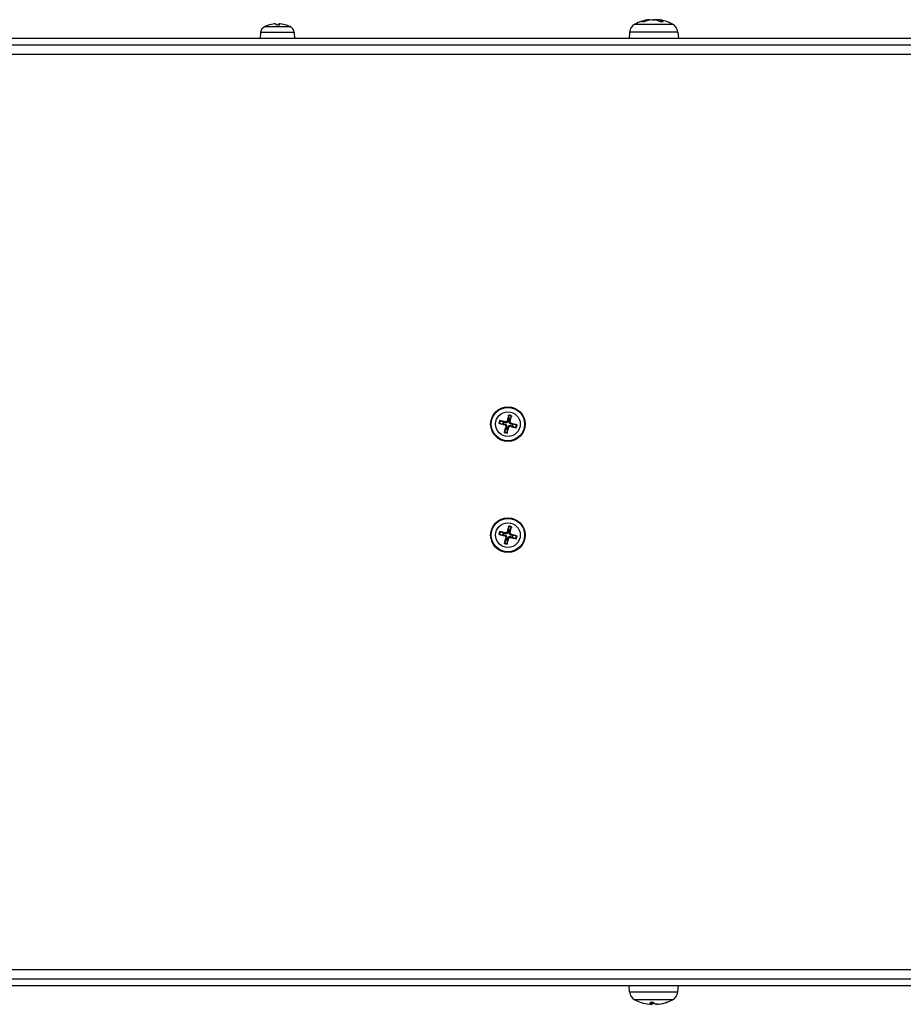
# Model space of a CAD drawing. Header units: millimetres. Extents: x 0 to 2376, y 0 to 1680.
# Tile 38 of 61: x 1561 to 1704, y 732 to 891. Entities that reach past the tile are written whole.
import ezdxf

# ---------------------------------------------------------------- set-up
doc = ezdxf.new("R2010")
doc.units = ezdxf.units.MM
doc.header["$LTSCALE"] = 0.2

# ---------------------------------------------------------------- blocks, each defined once
blk = doc.blocks.new('A$Cfe915291')
for p, q in [((-231.45, 175.68), (-231.48, 175.68)), ((-231.43, 175.68), (-231.45, 175.68)), ((-230.47, 175.87), (-230.47, 175.87)), ((-229.69, 175.68), (-230.15, 175.68)), ((-229.69, 175.68), (-230.15, 175.68)), ((-229.77, 175.87), (-229.78, 175.68)), ((-229.72, 175.87), (-229.73, 175.68)), ((-229.72, 175.87), (-229.73, 175.68)), ((-228.52, 175.68), (-228.53, 175.68)), ((-172.07, 175.83), (-165.93, 175.83)), ((-170.6, 176.21), (-170.94, 176.21)), ((-170.58, 176.21), (-170.9, 176.21)), ((-169.79, 176.55), (-169.79, 176.47)), ((-169.68, 176.56), (-169.67, 176.49)), ((-168.67, 176.55), (-168.67, 176.51)), ((-168.32, 176.56), (-168.34, 176.4)), ((-168.27, 176.55), (-168.28, 176.38)), ((-167.47, 176.21), (-167.91, 176.21)), ((-167.45, 176.21), (-167.9, 176.21)), ((-232.71, 174.49), (-232.8, 173.5)), ((-227.29, 174.49), (-232.71, 174.49)), ((-232, 175.48), (-228, 175.48)), ((-227.29, 174.49), (-227.2, 173.5)), ((-172.91, 174.56), (-173, 173.5)), ((-165.09, 174.56), (-172.91, 174.56)), ((-165.09, 174.56), (-165, 173.5)), ((31, 173.5), (-369, 173.5)), ((-369, 172.5), (31, 172.5)), ((-368, 171), (30, 171)), ((-192.52, 112.36), (-192.56, 111.82)), ((-192.3, 111.75), (-192.08, 112.24)), ((-193.99, 111.11), (-193.45, 111.07)), ((-193.38, 111.33), (-193.87, 111.55)), ((-192.96, 110.25), (-193.18, 109.76)), ((-193.14, 110.86), (-193.1, 110.99)), ((-193.01, 111.36), (-193.04, 111.23)), ((-192.99, 110.62), (-192.86, 110.59)), ((-192.77, 111.51), (-192.64, 111.47)), ((-192.74, 109.64), (-192.7, 110.18)), ((-192.49, 110.49), (-192.62, 110.53)), ((-192.27, 111.38), (-192.4, 111.41)), ((-192.25, 110.64), (-192.22, 110.77)), ((-192.12, 111.14), (-192.16, 111.01)), ((-191.88, 110.67), (-191.39, 110.45)), ((-191.27, 110.89), (-191.81, 110.93)), ((-192.52, 94.36), (-192.56, 93.82)), ((-192.3, 93.75), (-192.08, 94.24)), ((-193.99, 93.11), (-193.45, 93.07)), ((-193.38, 93.33), (-193.87, 93.55)), ((-193.14, 92.86), (-193.1, 92.99)), ((-193.01, 93.36), (-193.04, 93.23)), ((-192.99, 92.62), (-192.86, 92.59)), ((-192.77, 93.51), (-192.64, 93.47)), ((-192.27, 93.38), (-192.4, 93.41)), ((-192.25, 92.64), (-192.22, 92.77)), ((-192.12, 93.14), (-192.16, 93.01)), ((-191.88, 92.67), (-191.39, 92.45)), ((-191.27, 92.89), (-191.81, 92.93)), ((-192.96, 92.25), (-193.18, 91.76)), ((-192.74, 91.64), (-192.7, 92.18)), ((-192.49, 92.49), (-192.62, 92.53)), ((30, 22.5), (-368, 22.5)), ((31, 21), (-369, 21)), ((-369, 20), (31, 20)), ((-172.91, 18.94), (-173, 20)), ((-165.09, 18.94), (-165, 20)), ((-172.91, 18.94), (-165.09, 18.94)), ((-165.93, 17.67), (-172.07, 17.67)), ((-169.6, 17.29), (-169.04, 17.29)), ((-169.59, 17.29), (-169.03, 17.29)), ((-169.48, 16.95), (-169.46, 17.29)), ((-169.48, 16.95), (-169.45, 17.29)), ((-169.28, 16.95), (-169.25, 17.29)), ((-168.25, 16.95), (-168.25, 16.96)), ((-166.87, 17.29), (-166.82, 17.29)), ((-166.85, 17.29), (-166.77, 17.29))]:
    blk.add_line(p, q)
for centre, radius in [((-192.63, 111), 2.8), ((-192.63, 111), 2.71), ((-192.63, 111), 2), ((-192.63, 93), 2.8), ((-192.63, 93), 2.71), ((-192.63, 93), 2)]:
    blk.add_circle(centre, radius)
for centre, radius, start, end in [((-230, 170.9), 5, 107.2487, 113.5471), ((-231.45, 175.58), 0.101, 90, 107.2487), ((-228.55, 175.58), 0.101, 72.7513, 85.1513), ((-230, 170.9), 5, 66.4529, 72.7513), ((-171.31, 174.42), 1.6, 118.1727, 175), ((-169, 170.1), 6.5, 96.2653, 118.1727), ((-169, 170.1), 6.5, 61.8273, 83.7347), ((-166.69, 174.42), 1.6, 5, 61.8273), ((-231.52, 174.38), 1.2, 113.5471, 175), ((-228.48, 174.38), 1.2, 5, 66.4529), ((-192.63, 111), 0.82, 65.9457, 85.3891), ((-192.63, 111), 1.36, 65.9728, 85.3621), ((-192.63, 111), 1.48, 66.6279, 84.707), ((-192.63, 111), 1.48, 156.6279, 174.707), ((-192.63, 111), 1.36, 155.9728, 175.3621), ((-192.63, 111), 0.82, 155.9457, 175.3891), ((-192.63, 111), 0.82, 245.9457, 265.3891), ((-192.63, 111), 0.82, 335.9457, 355.3891), ((-192.63, 111), 1.36, 335.9728, 355.3621), ((-192.63, 111), 1.48, 336.6279, 354.707), ((-192.63, 111), 1.48, 246.6279, 264.707), ((-192.63, 111), 1.36, 245.9728, 265.3621), ((-192.63, 93), 1.36, 65.9728, 85.3621), ((-192.63, 93), 1.48, 66.6279, 84.707), ((-192.63, 93), 1.48, 156.6279, 174.707), ((-192.63, 93), 1.36, 155.9728, 175.3621), ((-192.63, 93), 0.82, 155.9457, 175.3891), ((-192.63, 93), 0.82, 65.9457, 85.3891), ((-192.63, 93), 0.82, 335.9457, 355.3891), ((-192.63, 93), 1.36, 335.9728, 355.3621), ((-192.63, 93), 1.48, 336.6279, 354.707), ((-192.63, 93), 1.48, 246.6279, 264.707), ((-192.63, 93), 1.36, 245.9728, 265.3621), ((-192.63, 93), 0.82, 245.9457, 265.3891), ((-171.31, 19.08), 1.6, 185, 241.8273), ((-169, 23.4), 6.5, 241.8273, 251.5812), ((-169, 23.4), 6.5, 288.4188, 298.1727), ((-166.69, 19.08), 1.6, 298.1727, 355)]:
    blk.add_arc(centre, radius, start, end)
for centre, major_axis, ratio, start_param, end_param in [((-229.99, 170.92), (-4.04, 2.94), 0.994165, 5.436222, 5.6394), ((-230.01, 170.92), (4.38, 2.41), 0.995045, 1.157489, 1.363551), ((-229.83, 170.92), (-0.44, 4.98), 0.063563, 5.980632, 6.186694), ((-230.17, 170.92), (0.44, 4.98), 0.063563, 0.096491, 0.299419), ((-230.17, 170.92), (0.44, 4.98), 0.047854, 5.990396, 6.196458), ((-230.01, 170.92), (4.04, 2.94), 0.994165, 0.640901, 0.846964), ((-168.91, 170.11), (-0.88, 6.44), 0.765432, 0.000877, 0.239861), ((-169.08, 170.11), (1.01, 6.42), 0.826636, 0.234002, 0.472987), ((-168.89, 170.11), (-0.74, 6.46), 0.637588, 5.8666, 6.105585), ((-168.92, 170.11), (-1.01, 6.42), 0.826636, 5.985858, 6.049183), ((-169.12, 170.11), (0.68, 6.46), 0.555947, 5.997621, 6.236605), ((-192.46, 110.96), (-1.28, -4.83), 0.087156, 4.415408, 4.62147), ((-192.8, 111.04), (1.2, 4.85), 0.087156, 4.803308, 5.00937), ((-192.59, 111.17), (4.83, -1.28), 0.087156, 4.415408, 4.62147), ((-192.67, 110.83), (-4.85, 1.2), 0.087156, 4.803308, 5.00937), ((-192.46, 110.96), (-1.2, -4.85), 0.087156, 4.803308, 5.00937), ((-192.8, 111.04), (1.28, 4.83), 0.087156, 4.415408, 4.62147), ((-192.59, 111.17), (4.85, -1.2), 0.087156, 4.803308, 5.00937), ((-192.67, 110.83), (-4.83, 1.28), 0.087156, 4.415408, 4.62147), ((-192.46, 92.96), (-1.28, -4.83), 0.087156, 4.415408, 4.62147), ((-192.8, 93.04), (1.2, 4.85), 0.087156, 4.803308, 5.00937), ((-192.59, 93.17), (4.83, -1.28), 0.087156, 4.415408, 4.62147), ((-192.67, 92.83), (-4.85, 1.2), 0.087156, 4.803308, 5.00937), ((-192.46, 92.96), (-1.2, -4.85), 0.087156, 4.803308, 5.00937), ((-192.59, 93.17), (4.85, -1.2), 0.087156, 4.803308, 5.00937), ((-192.67, 92.83), (-4.83, 1.28), 0.087156, 4.415408, 4.62147), ((-192.8, 93.04), (1.28, 4.83), 0.087156, 4.415408, 4.62147), ((-168.97, 23.39), (-2.67, -5.92), 0.977246, 0.099666, 0.309754), ((-168.86, 23.39), (-0.57, -6.47), 0.092399, 5.947191, 6.186175), ((-168.86, 23.39), (-0.58, -6.47), 0.193377, 0.122374, 0.332461), ((-169.14, 23.39), (0.58, -6.47), 0.193377, 5.921827, 6.160812), ((-168.99, 23.39), (-4.46, -4.73), 0.9919, 0.857274, 1.096258), ((-169.03, 23.39), (2.67, -5.92), 0.977246, 5.973431, 6.212416)]:
    blk.add_ellipse(centre, major_axis=major_axis, ratio=ratio, start_param=start_param, end_param=end_param)
for points, knots in [([(-230.32, 175.88), (-230.32, 175.88), (-230.33, 175.88), (-230.35, 175.88), (-230.37, 175.88), (-230.42, 175.88), (-230.45, 175.87), (-230.47, 175.87)], [0.01236113, 0.01236113, 0.01236113, 0.01236113, 0.01498984, 0.01498984, 0.02248639, 0.02248639, 0.02966793, 0.02966793, 0.02966793, 0.02966793]), ([(-230.44, 175.87), (-230.42, 175.87), (-230.39, 175.88), (-230.34, 175.88), (-230.32, 175.88), (-230.28, 175.88), (-230.26, 175.88), (-230.24, 175.88), (-230.23, 175.87), (-230.23, 175.87)], [0, 0, 0, 0, 0.00749492, 0.00749492, 0.01498984, 0.01498984, 0.02248639, 0.02248639, 0.02966793, 0.02966793, 0.02966793, 0.02966793]), ([(-229.68, 175.88), (-229.69, 175.88), (-229.7, 175.88), (-229.72, 175.88), (-229.74, 175.88), (-229.76, 175.88), (-229.77, 175.87), (-229.77, 175.87)], [0.01236113, 0.01236113, 0.01236113, 0.01236113, 0.01498984, 0.01498984, 0.02248639, 0.02248639, 0.02966793, 0.02966793, 0.02966793, 0.02966793]), ([(-229.72, 175.87), (-229.72, 175.87), (-229.71, 175.88), (-229.7, 175.88), (-229.68, 175.88), (-229.65, 175.88), (-229.63, 175.88), (-229.58, 175.88), (-229.55, 175.87), (-229.53, 175.87)], [0, 0, 0, 0, 0.00749492, 0.00749492, 0.01498984, 0.01498984, 0.02248639, 0.02248639, 0.02966793, 0.02966793, 0.02966793, 0.02966793]), ([(-169.68, 176.56), (-169.68, 176.56), (-169.68, 176.56), (-169.69, 176.56), (-169.71, 176.56), (-169.75, 176.56), (-169.77, 176.55), (-169.79, 176.55)], [0.01877648, 0.01877648, 0.01877648, 0.01877648, 0.02499956, 0.02499956, 0.03752367, 0.03752367, 0.04667661, 0.04667661, 0.04667661, 0.04667661]), ([(-169.33, 176.55), (-169.29, 176.55), (-169.25, 176.56), (-169.17, 176.56), (-169.12, 176.56), (-169.04, 176.56), (-169, 176.56), (-168.93, 176.56), (-168.91, 176.55), (-168.89, 176.55)], [0, 0, 0, 0, 0.01249978, 0.01249978, 0.02499956, 0.02499956, 0.03752367, 0.03752367, 0.04667661, 0.04667661, 0.04667661, 0.04667661]), ([(-168.67, 176.55), (-168.71, 176.55), (-168.75, 176.56), (-168.83, 176.56), (-168.88, 176.56), (-168.95, 176.56), (-168.97, 176.56), (-169, 176.56)], [0, 0, 0, 0, 0.01249978, 0.01249978, 0.02499956, 0.02499956, 0.03324335, 0.03324335, 0.03324335, 0.03324335]), ([(-168.27, 176.55), (-168.29, 176.55), (-168.31, 176.56), (-168.33, 176.56), (-168.33, 176.56), (-168.31, 176.56), (-168.3, 176.56), (-168.29, 176.56)], [0, 0, 0, 0, 0.01249978, 0.01249978, 0.02499956, 0.02499956, 0.03324335, 0.03324335, 0.03324335, 0.03324335]), ([(-192.52, 112.36), (-192.52, 112.36), (-192.52, 112.37), (-192.52, 112.39), (-192.51, 112.4), (-192.51, 112.42), (-192.5, 112.43), (-192.5, 112.46), (-192.5, 112.47), (-192.49, 112.48)], [0.0346009, 0.0346009, 0.0346009, 0.0346009, 0.03763655, 0.03763655, 0.04139296, 0.04139296, 0.04519824, 0.04519824, 0.04808963, 0.04808963, 0.04808963, 0.04808963]), ([(-192.04, 112.36), (-192.04, 112.35), (-192.05, 112.34), (-192.05, 112.32), (-192.06, 112.3), (-192.06, 112.28), (-192.07, 112.27), (-192.07, 112.26), (-192.07, 112.25), (-192.08, 112.24)], [0.01226288, 0.01226288, 0.01226288, 0.01226288, 0.01515427, 0.01515427, 0.01895955, 0.01895955, 0.02271597, 0.02271597, 0.02575161, 0.02575161, 0.02575161, 0.02575161]), ([(-193.99, 111.11), (-193.99, 111.11), (-194, 111.11), (-194.02, 111.11), (-194.03, 111.12), (-194.05, 111.12), (-194.06, 111.13), (-194.09, 111.13), (-194.1, 111.13), (-194.11, 111.14)], [0.0346009, 0.0346009, 0.0346009, 0.0346009, 0.03763655, 0.03763655, 0.04139296, 0.04139296, 0.04519824, 0.04519824, 0.04808963, 0.04808963, 0.04808963, 0.04808963]), ([(-193.99, 111.59), (-193.98, 111.59), (-193.97, 111.58), (-193.95, 111.58), (-193.93, 111.57), (-193.91, 111.57), (-193.9, 111.56), (-193.89, 111.56), (-193.88, 111.56), (-193.87, 111.55)], [0.01226288, 0.01226288, 0.01226288, 0.01226288, 0.01515427, 0.01515427, 0.01895955, 0.01895955, 0.02271597, 0.02271597, 0.02575161, 0.02575161, 0.02575161, 0.02575161]), ([(-193.14, 110.86), (-193.11, 110.86), (-193.09, 110.84), (-193.05, 110.81), (-193.03, 110.79), (-193, 110.75), (-192.99, 110.72), (-192.99, 110.67), (-192.99, 110.65), (-192.99, 110.62)], [0, 0, 0, 0, 0.00749492, 0.00749492, 0.01498984, 0.01498984, 0.02248639, 0.02248639, 0.02966793, 0.02966793, 0.02966793, 0.02966793]), ([(-193.1, 110.99), (-193.07, 110.98), (-193.03, 110.97), (-192.98, 110.94), (-192.96, 110.93), (-192.92, 110.89), (-192.91, 110.87), (-192.88, 110.82), (-192.87, 110.8), (-192.85, 110.74), (-192.85, 110.72), (-192.85, 110.66), (-192.85, 110.62), (-192.86, 110.59)], [0.1466285, 0.1466285, 0.1466285, 0.1466285, 0.1576102, 0.1576102, 0.16535208, 0.16535208, 0.17309396, 0.17309396, 0.18083584, 0.18083584, 0.18857772, 0.18857772, 0.19955941, 0.19955941, 0.19955941, 0.19955941]), ([(-192.64, 111.47), (-192.65, 111.44), (-192.66, 111.4), (-192.69, 111.35), (-192.7, 111.33), (-192.74, 111.29), (-192.76, 111.28), (-192.81, 111.25), (-192.83, 111.24), (-192.89, 111.22), (-192.91, 111.22), (-192.97, 111.22), (-193.01, 111.22), (-193.04, 111.23)], [0.1466285, 0.1466285, 0.1466285, 0.1466285, 0.1576102, 0.1576102, 0.16535208, 0.16535208, 0.17309396, 0.17309396, 0.18083584, 0.18083584, 0.18857772, 0.18857772, 0.19955941, 0.19955941, 0.19955941, 0.19955941]), ([(-192.77, 111.51), (-192.77, 111.48), (-192.79, 111.46), (-192.82, 111.42), (-192.84, 111.4), (-192.88, 111.37), (-192.91, 111.36), (-192.96, 111.36), (-192.98, 111.36), (-193.01, 111.36)], [0, 0, 0, 0, 0.00749492, 0.00749492, 0.01498984, 0.01498984, 0.02248639, 0.02248639, 0.02966793, 0.02966793, 0.02966793, 0.02966793]), ([(-192.62, 110.53), (-192.61, 110.56), (-192.6, 110.6), (-192.57, 110.65), (-192.56, 110.67), (-192.52, 110.71), (-192.5, 110.72), (-192.45, 110.75), (-192.43, 110.76), (-192.37, 110.78), (-192.35, 110.78), (-192.29, 110.78), (-192.25, 110.78), (-192.22, 110.77)], [0.1466285, 0.1466285, 0.1466285, 0.1466285, 0.1576102, 0.1576102, 0.16535208, 0.16535208, 0.17309396, 0.17309396, 0.18083584, 0.18083584, 0.18857772, 0.18857772, 0.19955941, 0.19955941, 0.19955941, 0.19955941]), ([(-192.49, 110.49), (-192.49, 110.52), (-192.47, 110.54), (-192.44, 110.58), (-192.42, 110.6), (-192.38, 110.63), (-192.35, 110.64), (-192.3, 110.64), (-192.28, 110.64), (-192.25, 110.64)], [0, 0, 0, 0, 0.00749492, 0.00749492, 0.01498984, 0.01498984, 0.02248639, 0.02248639, 0.02966793, 0.02966793, 0.02966793, 0.02966793]), ([(-192.16, 111.01), (-192.19, 111.02), (-192.23, 111.03), (-192.28, 111.06), (-192.3, 111.07), (-192.34, 111.11), (-192.35, 111.13), (-192.38, 111.18), (-192.39, 111.2), (-192.41, 111.26), (-192.41, 111.28), (-192.41, 111.34), (-192.41, 111.38), (-192.4, 111.41)], [0.1466285, 0.1466285, 0.1466285, 0.1466285, 0.1576102, 0.1576102, 0.16535208, 0.16535208, 0.17309396, 0.17309396, 0.18083584, 0.18083584, 0.18857772, 0.18857772, 0.19955941, 0.19955941, 0.19955941, 0.19955941]), ([(-192.12, 111.14), (-192.15, 111.14), (-192.17, 111.16), (-192.21, 111.19), (-192.23, 111.21), (-192.26, 111.25), (-192.27, 111.28), (-192.27, 111.33), (-192.27, 111.35), (-192.27, 111.38)], [0, 0, 0, 0, 0.00749492, 0.00749492, 0.01498984, 0.01498984, 0.02248639, 0.02248639, 0.02966793, 0.02966793, 0.02966793, 0.02966793]), ([(-191.27, 110.41), (-191.28, 110.41), (-191.29, 110.42), (-191.31, 110.42), (-191.33, 110.43), (-191.35, 110.43), (-191.36, 110.44), (-191.37, 110.44), (-191.38, 110.44), (-191.39, 110.45)], [0.01226288, 0.01226288, 0.01226288, 0.01226288, 0.01515427, 0.01515427, 0.01895955, 0.01895955, 0.02271597, 0.02271597, 0.02575161, 0.02575161, 0.02575161, 0.02575161]), ([(-191.27, 110.89), (-191.27, 110.89), (-191.26, 110.89), (-191.24, 110.89), (-191.23, 110.88), (-191.21, 110.88), (-191.2, 110.87), (-191.17, 110.87), (-191.16, 110.87), (-191.15, 110.86)], [0.0346009, 0.0346009, 0.0346009, 0.0346009, 0.03763655, 0.03763655, 0.04139296, 0.04139296, 0.04519824, 0.04519824, 0.04808963, 0.04808963, 0.04808963, 0.04808963]), ([(-193.22, 109.64), (-193.22, 109.65), (-193.21, 109.66), (-193.21, 109.68), (-193.2, 109.7), (-193.2, 109.72), (-193.19, 109.73), (-193.19, 109.74), (-193.19, 109.75), (-193.18, 109.76)], [0.01226288, 0.01226288, 0.01226288, 0.01226288, 0.01515427, 0.01515427, 0.01895955, 0.01895955, 0.02271597, 0.02271597, 0.02575161, 0.02575161, 0.02575161, 0.02575161]), ([(-192.74, 109.64), (-192.74, 109.64), (-192.74, 109.63), (-192.74, 109.61), (-192.75, 109.6), (-192.75, 109.58), (-192.76, 109.57), (-192.76, 109.54), (-192.76, 109.53), (-192.77, 109.52)], [0.0346009, 0.0346009, 0.0346009, 0.0346009, 0.03763655, 0.03763655, 0.04139296, 0.04139296, 0.04519824, 0.04519824, 0.04808963, 0.04808963, 0.04808963, 0.04808963]), ([(-192.52, 94.36), (-192.52, 94.36), (-192.52, 94.37), (-192.52, 94.39), (-192.51, 94.4), (-192.51, 94.42), (-192.5, 94.43), (-192.5, 94.46), (-192.5, 94.47), (-192.49, 94.48)], [0.0346009, 0.0346009, 0.0346009, 0.0346009, 0.03763655, 0.03763655, 0.04139296, 0.04139296, 0.04519824, 0.04519824, 0.04808963, 0.04808963, 0.04808963, 0.04808963]), ([(-192.04, 94.36), (-192.04, 94.35), (-192.05, 94.34), (-192.05, 94.32), (-192.06, 94.3), (-192.06, 94.28), (-192.07, 94.27), (-192.07, 94.26), (-192.07, 94.25), (-192.08, 94.24)], [0.01226288, 0.01226288, 0.01226288, 0.01226288, 0.01515427, 0.01515427, 0.01895955, 0.01895955, 0.02271597, 0.02271597, 0.02575161, 0.02575161, 0.02575161, 0.02575161]), ([(-193.99, 93.11), (-193.99, 93.11), (-194, 93.11), (-194.02, 93.11), (-194.03, 93.12), (-194.05, 93.12), (-194.06, 93.13), (-194.09, 93.13), (-194.1, 93.13), (-194.11, 93.14)], [0.0346009, 0.0346009, 0.0346009, 0.0346009, 0.03763655, 0.03763655, 0.04139296, 0.04139296, 0.04519824, 0.04519824, 0.04808963, 0.04808963, 0.04808963, 0.04808963]), ([(-193.99, 93.59), (-193.98, 93.59), (-193.97, 93.58), (-193.95, 93.58), (-193.93, 93.57), (-193.91, 93.57), (-193.9, 93.56), (-193.89, 93.56), (-193.88, 93.56), (-193.87, 93.55)], [0.01226288, 0.01226288, 0.01226288, 0.01226288, 0.01515427, 0.01515427, 0.01895955, 0.01895955, 0.02271597, 0.02271597, 0.02575161, 0.02575161, 0.02575161, 0.02575161]), ([(-193.14, 92.86), (-193.11, 92.86), (-193.09, 92.84), (-193.05, 92.81), (-193.03, 92.79), (-193, 92.75), (-192.99, 92.72), (-192.99, 92.67), (-192.99, 92.65), (-192.99, 92.62)], [0, 0, 0, 0, 0.00749492, 0.00749492, 0.01498984, 0.01498984, 0.02248639, 0.02248639, 0.02966793, 0.02966793, 0.02966793, 0.02966793]), ([(-193.1, 92.99), (-193.07, 92.98), (-193.03, 92.97), (-192.98, 92.94), (-192.96, 92.93), (-192.92, 92.89), (-192.91, 92.87), (-192.88, 92.82), (-192.87, 92.8), (-192.85, 92.74), (-192.85, 92.72), (-192.85, 92.66), (-192.85, 92.62), (-192.86, 92.59)], [0.1466285, 0.1466285, 0.1466285, 0.1466285, 0.1576102, 0.1576102, 0.16535208, 0.16535208, 0.17309396, 0.17309396, 0.18083584, 0.18083584, 0.18857772, 0.18857772, 0.19955941, 0.19955941, 0.19955941, 0.19955941]), ([(-192.64, 93.47), (-192.65, 93.44), (-192.66, 93.4), (-192.69, 93.35), (-192.7, 93.33), (-192.74, 93.29), (-192.76, 93.28), (-192.81, 93.25), (-192.83, 93.24), (-192.89, 93.22), (-192.91, 93.22), (-192.97, 93.22), (-193.01, 93.22), (-193.04, 93.23)], [0.1466285, 0.1466285, 0.1466285, 0.1466285, 0.1576102, 0.1576102, 0.16535208, 0.16535208, 0.17309396, 0.17309396, 0.18083584, 0.18083584, 0.18857772, 0.18857772, 0.19955941, 0.19955941, 0.19955941, 0.19955941]), ([(-192.77, 93.51), (-192.77, 93.48), (-192.79, 93.46), (-192.82, 93.42), (-192.84, 93.4), (-192.88, 93.37), (-192.91, 93.36), (-192.96, 93.36), (-192.98, 93.36), (-193.01, 93.36)], [0, 0, 0, 0, 0.00749492, 0.00749492, 0.01498984, 0.01498984, 0.02248639, 0.02248639, 0.02966793, 0.02966793, 0.02966793, 0.02966793]), ([(-192.62, 92.53), (-192.61, 92.56), (-192.6, 92.6), (-192.57, 92.65), (-192.56, 92.67), (-192.52, 92.71), (-192.5, 92.72), (-192.45, 92.75), (-192.43, 92.76), (-192.37, 92.78), (-192.35, 92.78), (-192.29, 92.78), (-192.25, 92.78), (-192.22, 92.77)], [0.1466285, 0.1466285, 0.1466285, 0.1466285, 0.1576102, 0.1576102, 0.16535208, 0.16535208, 0.17309396, 0.17309396, 0.18083584, 0.18083584, 0.18857772, 0.18857772, 0.19955941, 0.19955941, 0.19955941, 0.19955941]), ([(-192.49, 92.49), (-192.49, 92.52), (-192.47, 92.54), (-192.44, 92.58), (-192.42, 92.6), (-192.38, 92.63), (-192.35, 92.64), (-192.3, 92.64), (-192.28, 92.64), (-192.25, 92.64)], [0, 0, 0, 0, 0.00749492, 0.00749492, 0.01498984, 0.01498984, 0.02248639, 0.02248639, 0.02966793, 0.02966793, 0.02966793, 0.02966793]), ([(-192.16, 93.01), (-192.19, 93.02), (-192.23, 93.03), (-192.28, 93.06), (-192.3, 93.07), (-192.34, 93.11), (-192.35, 93.13), (-192.38, 93.18), (-192.39, 93.2), (-192.41, 93.26), (-192.41, 93.28), (-192.41, 93.34), (-192.41, 93.38), (-192.4, 93.41)], [0.1466285, 0.1466285, 0.1466285, 0.1466285, 0.1576102, 0.1576102, 0.16535208, 0.16535208, 0.17309396, 0.17309396, 0.18083584, 0.18083584, 0.18857772, 0.18857772, 0.19955941, 0.19955941, 0.19955941, 0.19955941]), ([(-192.12, 93.14), (-192.15, 93.14), (-192.17, 93.16), (-192.21, 93.19), (-192.23, 93.21), (-192.26, 93.25), (-192.27, 93.28), (-192.27, 93.33), (-192.27, 93.35), (-192.27, 93.38)], [0, 0, 0, 0, 0.00749492, 0.00749492, 0.01498984, 0.01498984, 0.02248639, 0.02248639, 0.02966793, 0.02966793, 0.02966793, 0.02966793]), ([(-191.27, 92.89), (-191.27, 92.89), (-191.26, 92.89), (-191.24, 92.89), (-191.23, 92.88), (-191.21, 92.88), (-191.2, 92.87), (-191.17, 92.87), (-191.16, 92.87), (-191.15, 92.86)], [0.0346009, 0.0346009, 0.0346009, 0.0346009, 0.03763655, 0.03763655, 0.04139296, 0.04139296, 0.04519824, 0.04519824, 0.04808963, 0.04808963, 0.04808963, 0.04808963]), ([(-193.22, 91.64), (-193.22, 91.65), (-193.21, 91.66), (-193.21, 91.68), (-193.2, 91.7), (-193.2, 91.72), (-193.19, 91.73), (-193.19, 91.74), (-193.19, 91.75), (-193.18, 91.76)], [0.01226288, 0.01226288, 0.01226288, 0.01226288, 0.01515427, 0.01515427, 0.01895955, 0.01895955, 0.02271597, 0.02271597, 0.02575161, 0.02575161, 0.02575161, 0.02575161]), ([(-192.74, 91.64), (-192.74, 91.64), (-192.74, 91.63), (-192.74, 91.61), (-192.75, 91.6), (-192.75, 91.58), (-192.76, 91.57), (-192.76, 91.54), (-192.76, 91.53), (-192.77, 91.52)], [0.0346009, 0.0346009, 0.0346009, 0.0346009, 0.03763655, 0.03763655, 0.04139296, 0.04139296, 0.04519824, 0.04519824, 0.04808963, 0.04808963, 0.04808963, 0.04808963]), ([(-191.27, 92.41), (-191.28, 92.41), (-191.29, 92.42), (-191.31, 92.42), (-191.33, 92.43), (-191.35, 92.43), (-191.36, 92.44), (-191.37, 92.44), (-191.38, 92.44), (-191.39, 92.45)], [0.01226288, 0.01226288, 0.01226288, 0.01226288, 0.01515427, 0.01515427, 0.01895955, 0.01895955, 0.02271597, 0.02271597, 0.02575161, 0.02575161, 0.02575161, 0.02575161]), ([(-169.48, 16.95), (-169.48, 16.95), (-169.49, 16.94), (-169.51, 16.94), (-169.53, 16.94), (-169.59, 16.94), (-169.62, 16.94), (-169.69, 16.94), (-169.72, 16.95), (-169.75, 16.95)], [0, 0, 0, 0, 0.01249978, 0.01249978, 0.02499956, 0.02499956, 0.03752367, 0.03752367, 0.04667661, 0.04667661, 0.04667661, 0.04667661]), ([(-169.5, 16.94), (-169.46, 16.94), (-169.43, 16.94), (-169.37, 16.94), (-169.34, 16.94), (-169.3, 16.94), (-169.29, 16.95), (-169.28, 16.95)], [0.01342116, 0.01342116, 0.01342116, 0.01342116, 0.02499956, 0.02499956, 0.03752367, 0.03752367, 0.04667661, 0.04667661, 0.04667661, 0.04667661]), ([(-168.36, 16.95), (-168.4, 16.95), (-168.45, 16.94), (-168.53, 16.94), (-168.57, 16.94), (-168.63, 16.94), (-168.66, 16.94), (-168.7, 16.94), (-168.71, 16.95), (-168.72, 16.95)], [0, 0, 0, 0, 0.01249978, 0.01249978, 0.02499956, 0.02499956, 0.03752367, 0.03752367, 0.04667661, 0.04667661, 0.04667661, 0.04667661]), ([(-168.5, 16.94), (-168.48, 16.94), (-168.46, 16.94), (-168.41, 16.94), (-168.38, 16.94), (-168.31, 16.94), (-168.28, 16.95), (-168.25, 16.95)], [0.01342116, 0.01342116, 0.01342116, 0.01342116, 0.02499956, 0.02499956, 0.03752367, 0.03752367, 0.04667661, 0.04667661, 0.04667661, 0.04667661])]:
    blk.add_open_spline(points, degree=3, knots=knots)
for points in [[(-229.69, 175.68), (-229.69, 175.68), (-229.69, 175.68), (-229.69, 175.68)], [(-170.94, 176.21), (-170.93, 176.21), (-170.91, 176.21), (-170.9, 176.21)], [(-167.47, 176.21), (-167.47, 176.21), (-167.46, 176.21), (-167.45, 176.21)], [(-169.59, 17.29), (-169.59, 17.29), (-169.59, 17.29), (-169.6, 17.29)], [(-166.77, 17.29), (-166.79, 17.29), (-166.8, 17.29), (-166.82, 17.29)]]:
    blk.add_open_spline(points, degree=3)
for points, weights in [([(-192.56, 111.82), (-192.61, 111.6), (-192.64, 111.47)], [1, 1.31905273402, 1.607360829]), ([(-192.4, 111.41), (-192.36, 111.53), (-192.3, 111.75)], [1.607360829, 1.31905273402, 1]), ([(-193.45, 111.07), (-193.23, 111.02), (-193.1, 110.99)], [1, 1.31905273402, 1.607360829]), ([(-193.04, 111.23), (-193.16, 111.27), (-193.38, 111.33)], [1.607360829, 1.31905273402, 1]), ([(-192.86, 110.59), (-192.9, 110.47), (-192.96, 110.25)], [1.607360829, 1.31905273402, 1]), ([(-192.7, 110.18), (-192.65, 110.4), (-192.62, 110.53)], [1, 1.31905273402, 1.607360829]), ([(-192.22, 110.77), (-192.1, 110.73), (-191.88, 110.67)], [1.607360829, 1.31905273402, 1]), ([(-191.81, 110.93), (-192.03, 110.98), (-192.16, 111.01)], [1, 1.31905273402, 1.607360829]), ([(-193.45, 93.07), (-193.23, 93.02), (-193.1, 92.99)], [1, 1.31905273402, 1.607360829]), ([(-193.04, 93.23), (-193.16, 93.27), (-193.38, 93.33)], [1.607360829, 1.31905273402, 1]), ([(-192.86, 92.59), (-192.9, 92.47), (-192.96, 92.25)], [1.607360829, 1.31905273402, 1]), ([(-192.56, 93.82), (-192.61, 93.6), (-192.64, 93.47)], [1, 1.31905273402, 1.607360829]), ([(-192.4, 93.41), (-192.36, 93.53), (-192.3, 93.75)], [1.607360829, 1.31905273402, 1]), ([(-192.22, 92.77), (-192.1, 92.73), (-191.88, 92.67)], [1.607360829, 1.31905273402, 1]), ([(-191.81, 92.93), (-192.03, 92.98), (-192.16, 93.01)], [1, 1.31905273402, 1.607360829]), ([(-192.7, 92.18), (-192.65, 92.4), (-192.62, 92.53)], [1, 1.31905273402, 1.607360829])]:
    blk.add_rational_spline(points, weights, degree=2)

msp = doc.modelspace()

# ---------------------------------------------------------------- block references
msp.add_blockref('A$Cfe915291', (1832.349, 714.813))

doc.saveas('drawing.dxf')
